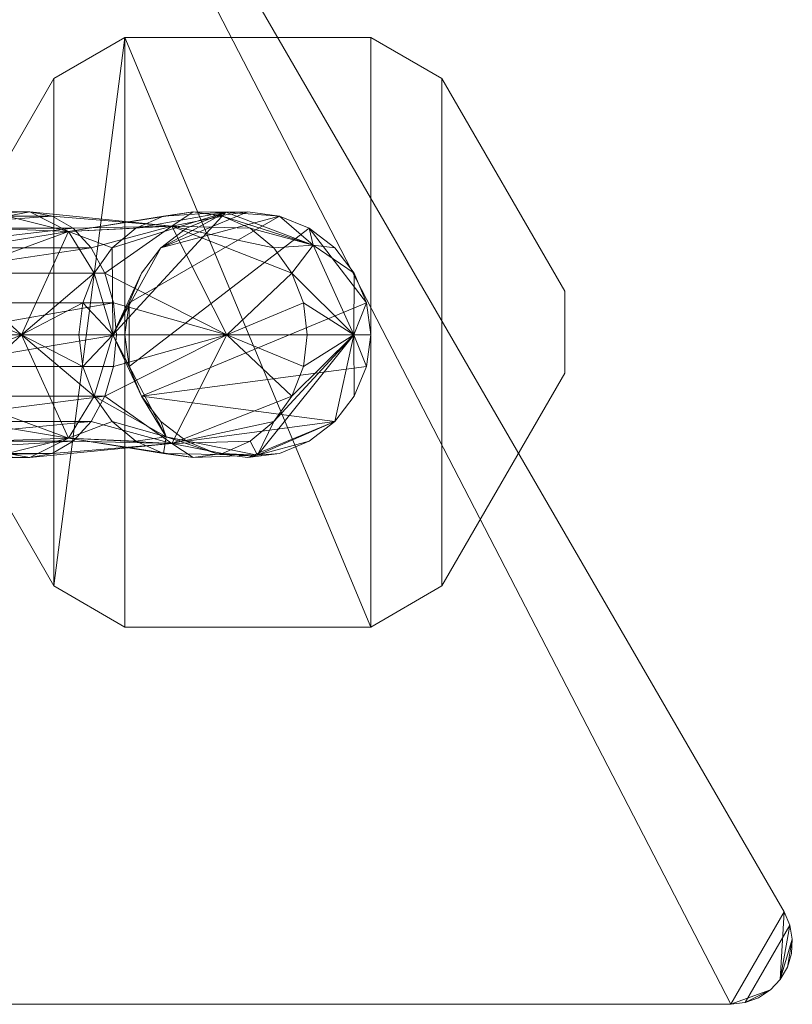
# Model space of a CAD drawing. Header units: millimetres. Extents: x -54 to 54, y -170 to 38.
# Tile 19 of 20: x 23 to 54, y -33 to 7. Entities that reach past the tile are written whole.
import ezdxf

# ---------------------------------------------------------------- set-up
doc = ezdxf.new("R2010")
doc.units = ezdxf.units.MM
doc.layers.add('M-520-M_DRAINAGE_FW', color=2, linetype='Continuous', lineweight=30)

# ---------------------------------------------------------------- blocks, each defined once
blk = doc.blocks.new('FFAS1302-101500BF0 - Acacia Evolution Extended Basin Mixer with Pop-up Drain-3555-3D View 1')
at = {"layer": 'M-520-M_DRAINAGE_FW', "lineweight": 9}
mesh = blk.add_polyface(dxfattribs=at)
corners = [(53.821, -29.214, -35), (15.738, 36.528, -35), (15.42, 36.941, -35), (15.006, 37.258, -35), (14.524, 37.457, -35), (14.007, 37.525, -35), (-14.019, 37.525, -35), (-14.531, 37.458, -35), (-15.008, 37.26, -35), (-15.417, 36.947, -35), (-15.732, 36.538, -35), (-53.821, -29.214, -35), (-54.053, -29.748, -35), (-54.154, -30.321, -35), (-54.121, -30.902, -35), (-53.955, -31.46, -35), (-53.664, -31.964, -35), (-53.265, -32.388, -35), (-52.779, -32.708, -35), (-52.232, -32.907, -35), (-51.654, -32.975, -35), (51.654, -32.975, -35), (52.232, -32.907, -35), (52.779, -32.708, -35), (53.265, -32.388, -35), (53.664, -31.964, -35), (53.955, -31.46, -35), (54.121, -30.902, -35), (54.154, -30.321, -35), (54.053, -29.748, -35)]
mesh.append_faces([[corners[k] for k in face] for face in [(28, 25, 26, 27)]], dxfattribs={"vtx0": -1})
mesh.append_faces([[corners[k] for k in face] for face in [(1, 20, 21, 0)]], dxfattribs={"vtx0": -1, "vtx2": -1})
mesh.append_faces([[corners[k] for k in face] for face in [(21, 24, 25, 0)]], dxfattribs={"vtx0": -1, "vtx2": -1, "vtx3": -1})
mesh.append_faces([[corners[k] for k in face] for face in [(10, 5, 6, 7)]], dxfattribs={"vtx0": -1, "vtx3": -1})
mesh.append_faces([[corners[k] for k in face] for face in [(9, 10, 7, 8)]], dxfattribs={"vtx1": -1})
mesh.append_faces([[corners[k] for k in face] for face in [(29, 0, 25, 28), (16, 17, 20, 15)]], dxfattribs={"vtx1": -1, "vtx2": -1})
mesh.append_faces([[corners[k] for k in face] for face in [(1, 2, 5, 10), (14, 15, 20, 11), (10, 11, 20, 1)]], dxfattribs={"vtx1": -1, "vtx2": -1, "vtx3": -1})
mesh.append_faces([[corners[k] for k in face] for face in [(22, 23, 24, 21), (18, 19, 20, 17), (12, 13, 14, 11)]], dxfattribs={"vtx2": -1})
mesh.append_faces([[corners[k] for k in face] for face in [(2, 3, 4, 5)]], dxfattribs={"vtx3": -1})
mesh = blk.add_polyface(dxfattribs=at)
corners = [(53.821, -29.214, -40.135), (54.053, -29.748, -40.135), (54.154, -30.321, -40.135), (54.121, -30.902, -40.135), (53.955, -31.46, -40.135), (53.664, -31.964, -40.135), (53.265, -32.388, -40.135), (52.779, -32.708, -40.135), (52.232, -32.907, -40.135), (51.654, -32.975, -40.135), (-51.654, -32.975, -40.135), (-52.232, -32.907, -40.135), (-52.779, -32.708, -40.135), (-53.265, -32.388, -40.135), (-53.664, -31.964, -40.135), (-53.955, -31.46, -40.135), (-54.121, -30.902, -40.135), (-54.154, -30.321, -40.135), (-54.053, -29.748, -40.135), (-53.821, -29.214, -40.135), (-15.732, 36.538, -40.135), (-15.417, 36.947, -40.135), (-15.008, 37.26, -40.135), (-14.531, 37.458, -40.135), (-14.019, 37.525, -40.135), (14.007, 37.525, -40.135), (14.524, 37.457, -40.135), (15.006, 37.258, -40.135), (15.42, 36.941, -40.135), (15.738, 36.528, -40.135)]
mesh.append_faces([[corners[k] for k in face] for face in [(10, 20, 29, 9)]], dxfattribs={"vtx0": -1, "vtx1": -1, "vtx2": -1})
mesh.append_faces([[corners[k] for k in face] for face in [(8, 1, 5, 6)]], dxfattribs={"vtx0": -1, "vtx1": -1, "vtx3": -1})
mesh.append_faces([[corners[k] for k in face] for face in [(9, 0, 1, 8), (5, 1, 2, 4), (10, 13, 14)]], dxfattribs={"vtx0": -1, "vtx2": -1})
mesh.append_faces([[corners[k] for k in face] for face in [(23, 24, 21, 22), (28, 29, 26, 27), (7, 8, 6)]], dxfattribs={"vtx1": -1})
mesh.append_faces([[corners[k] for k in face] for face in [(15, 16, 10, 14), (29, 0, 9)]], dxfattribs={"vtx1": -1, "vtx2": -1})
mesh.append_faces([[corners[k] for k in face] for face in [(25, 26, 29, 20), (19, 20, 10, 16)]], dxfattribs={"vtx1": -1, "vtx2": -1, "vtx3": -1})
mesh.append_faces([[corners[k] for k in face] for face in [(24, 25, 20, 21)]], dxfattribs={"vtx1": -1, "vtx3": -1})
mesh.append_faces([[corners[k] for k in face] for face in [(2, 3, 4)]], dxfattribs={"vtx2": -1})
mesh.append_faces([[corners[k] for k in face] for face in [(16, 17, 18, 19), (10, 11, 12, 13)]], dxfattribs={"vtx3": -1})
mesh = blk.add_polyface(dxfattribs=at)
corners = [(15.738, 36.528, -35), (53.821, -29.214, -35), (53.821, -29.214, -40.135), (15.738, 36.528, -40.135)]
mesh.append_faces([[corners[k] for k in face] for face in [(3, 0, 1, 2)]])
mesh = blk.add_polyface(dxfattribs=at)
corners = [(-37, 6.376, -135.548), (-39.893, 4.706, -135.548), (-44.892, -3.952, -135.548), (-44.892, -7.292, -135.548), (-39.893, -15.951, -135.548), (-37, -17.621, -135.548), (-27, -17.621, -135.548), (-24.107, -15.951, -135.548), (-19.108, -7.292, -135.548), (-19.108, -3.952, -135.548), (-24.107, 4.706, -135.548), (-27, 6.376, -135.548), (37, 6.376, -135.548), (27, 6.376, -135.548), (24.107, 4.706, -135.548), (19.108, -3.952, -135.548), (19.108, -7.292, -135.548), (24.107, -15.951, -135.548), (27, -17.621, -135.548), (37, -17.621, -135.548), (39.893, -15.951, -135.548), (44.892, -7.292, -135.548), (44.892, -3.952, -135.548), (39.893, 4.706, -135.548)]
mesh.append_faces([[corners[k] for k in face] for face in [(4, 1, 2, 3), (17, 14, 15, 16)]], dxfattribs={"vtx0": -1})
mesh.append_faces([[corners[k] for k in face] for face in [(7, 10, 11, 6), (1, 4, 5, 0), (19, 12, 13, 18)]], dxfattribs={"vtx0": -1, "vtx2": -1})
mesh.append_faces([[corners[k] for k in face] for face in [(11, 0, 5, 6), (19, 20, 23, 12), (17, 18, 13, 14)]], dxfattribs={"vtx1": -1, "vtx3": -1})
mesh.append_faces([[corners[k] for k in face] for face in [(7, 8, 9, 10), (20, 21, 22, 23)]], dxfattribs={"vtx3": -1})
mesh = blk.add_polyface(dxfattribs=at)
corners = [(-37, 6.376, -148.2), (-27, 6.376, -148.2), (-24.107, 4.706, -148.2), (-19.108, -3.952, -148.2), (-19.108, -7.292, -148.2), (-24.107, -15.951, -148.2), (-27, -17.621, -148.2), (-37, -17.621, -148.2), (-39.893, -15.951, -148.2), (-44.892, -7.292, -148.2), (-44.892, -3.952, -148.2), (-39.893, 4.706, -148.2), (37, 6.376, -148.2), (39.893, 4.706, -148.2), (44.892, -3.952, -148.2), (44.892, -7.292, -148.2), (39.893, -15.951, -148.2), (37, -17.621, -148.2), (27, -17.621, -148.2), (24.107, -15.951, -148.2), (19.108, -7.292, -148.2), (19.108, -3.952, -148.2), (24.107, 4.706, -148.2), (27, 6.376, -148.2)]
mesh.append_faces([[corners[k] for k in face] for face in [(1, 7, 0), (23, 19, 22), (12, 17, 23)]], dxfattribs={"vtx0": -1, "vtx1": -1})
mesh.append_faces([[corners[k] for k in face] for face in [(5, 1, 2), (17, 12, 13, 16)]], dxfattribs={"vtx0": -1, "vtx2": -1})
mesh.append_faces([[corners[k] for k in face] for face in [(6, 7, 1, 5), (18, 19, 23, 17)]], dxfattribs={"vtx1": -1, "vtx2": -1})
mesh.append_faces([[corners[k] for k in face] for face in [(7, 8, 11, 0)]], dxfattribs={"vtx1": -1, "vtx3": -1})
mesh.append_faces([[corners[k] for k in face] for face in [(3, 4, 5, 2), (14, 15, 16, 13)]], dxfattribs={"vtx2": -1})
mesh.append_faces([[corners[k] for k in face] for face in [(8, 9, 10, 11), (19, 20, 21, 22)]], dxfattribs={"vtx3": -1})
mesh = blk.add_polyface(dxfattribs=at)
corners = [(24.107, 4.706, -135.548), (27, 6.376, -135.548), (27, 6.376, -148.2), (24.107, 4.706, -148.2)]
mesh.append_faces([[corners[k] for k in face] for face in [(0, 1, 2, 3)]])
mesh = blk.add_polyface(dxfattribs=at)
corners = [(27, 6.376, -135.548), (37, 6.376, -135.548), (37, 6.376, -148.2), (27, 6.376, -148.2)]
mesh.append_faces([[corners[k] for k in face] for face in [(0, 1, 2, 3)]])
mesh = blk.add_polyface(dxfattribs=at)
corners = [(37, 6.376, -135.548), (39.893, 4.706, -135.548), (39.893, 4.706, -148.2), (37, 6.376, -148.2)]
mesh.append_faces([[corners[k] for k in face] for face in [(0, 1, 2, 3)]])
mesh = blk.add_polyface(dxfattribs=at)
corners = [(19.108, -3.952, -135.548), (24.107, 4.706, -135.548), (24.107, 4.706, -148.2), (19.108, -3.952, -148.2)]
mesh.append_faces([[corners[k] for k in face] for face in [(3, 0, 1, 2)]])
mesh = blk.add_polyface(dxfattribs=at)
corners = [(39.893, 4.706, -135.548), (44.892, -3.952, -135.548), (44.892, -3.952, -148.2), (39.893, 4.706, -148.2)]
mesh.append_faces([[corners[k] for k in face] for face in [(0, 1, 2, 3)]])
mesh = blk.add_polyface(dxfattribs=at)
corners = [(26.66, -5.725, -92.213), (26.539, -4.431, -92.334), (26.186, -3.225, -92.687), (25.624, -2.189, -93.249), (24.892, -1.395, -93.981), (24.039, -0.895, -94.834), (23.124, -0.725, -95.749), (22.209, -0.895, -96.664), (21.357, -1.395, -97.517), (20.624, -2.189, -98.249), (20.063, -3.225, -98.811), (19.709, -4.431, -99.164), (19.589, -5.725, -99.284), (12.05, -5.725, -91.745), (12.17, -4.431, -91.625), (12.523, -3.225, -91.271), (13.085, -2.189, -90.71), (13.817, -1.395, -89.977), (14.67, -0.895, -89.125), (15.585, -0.725, -88.21), (16.5, -0.895, -87.294), (17.353, -1.395, -86.442), (18.085, -2.189, -85.71), (18.647, -3.225, -85.148), (19, -4.431, -84.794), (19.121, -5.725, -84.674)]
mesh.append_faces([[corners[k] for k in face] for face in [(7, 19, 6), (9, 17, 8), (19, 7, 18), (21, 5, 20), (22, 4, 21), (3, 23, 2), (20, 6, 19)]], dxfattribs={"vtx0": -1, "vtx1": -1})
mesh.append_faces([[corners[k] for k in face] for face in [(11, 14, 15, 10), (9, 16, 17), (8, 17, 18), (2, 23, 24, 1), (1, 24, 25), (21, 4, 5)]], dxfattribs={"vtx0": -1, "vtx2": -1})
mesh.append_faces([[corners[k] for k in face] for face in [(0, 1, 25)]], dxfattribs={"vtx1": -1})
mesh.append_faces([[corners[k] for k in face] for face in [(15, 16, 10), (7, 8, 18), (9, 10, 16), (22, 23, 3), (5, 6, 20), (3, 4, 22)]], dxfattribs={"vtx1": -1, "vtx2": -1})
mesh.append_faces([[corners[k] for k in face] for face in [(12, 13, 14, 11)]], dxfattribs={"vtx2": -1})
mesh = blk.add_polyface(dxfattribs=at)
corners = [(26.66, -5.725, -92.213), (31.141, -5.725, -97.713), (34.417, -5.725, -104.005), (34.259, -4.431, -104.068), (33.795, -3.225, -104.252), (33.056, -2.189, -104.546), (32.094, -1.395, -104.929), (30.973, -0.895, -105.374), (29.771, -0.725, -105.852), (28.568, -0.895, -106.33), (27.448, -1.395, -106.776), (26.485, -2.189, -107.158), (25.747, -3.225, -107.452), (25.283, -4.431, -107.636), (25.125, -5.725, -107.699), (22.786, -5.725, -103.209), (19.589, -5.725, -99.284), (19.709, -4.431, -99.164), (20.063, -3.225, -98.811), (20.624, -2.189, -98.249), (21.357, -1.395, -97.517), (22.209, -0.895, -96.664), (23.124, -0.725, -95.749), (24.039, -0.895, -94.834), (24.892, -1.395, -93.981), (25.624, -2.189, -93.249), (26.186, -3.225, -92.687), (26.539, -4.431, -92.334), (28.913, -1.303, -99.178), (24.704, -1.519, -101.947)]
mesh.append_faces([[corners[k] for k in face] for face in [(19, 29, 18), (26, 28, 25)]], dxfattribs={"vtx0": -1, "vtx1": -1})
mesh.append_faces([[corners[k] for k in face] for face in [(29, 12, 15), (28, 8, 29), (1, 4, 28), (28, 29, 22), (1, 28, 26), (29, 15, 18)]], dxfattribs={"vtx0": -1, "vtx1": -1, "vtx2": -1})
mesh.append_faces([[corners[k] for k in face] for face in [(28, 24, 25), (29, 20, 21), (29, 9, 10), (29, 8, 9), (29, 10, 11), (15, 12, 13), (1, 3, 4), (28, 4, 5), (28, 6, 7), (15, 17, 18), (29, 19, 20), (28, 23, 24), (1, 26, 27)]], dxfattribs={"vtx0": -1, "vtx2": -1})
mesh.append_faces([[corners[k] for k in face] for face in [(5, 6, 28), (11, 12, 29), (21, 22, 29), (7, 8, 28), (22, 23, 28)]], dxfattribs={"vtx1": -1, "vtx2": -1})
mesh.append_faces([[corners[k] for k in face] for face in [(1, 2, 3), (13, 14, 15), (15, 16, 17), (27, 0, 1)]], dxfattribs={"vtx2": -1})
mesh = blk.add_polyface(dxfattribs=at)
corners = [(34.417, -5.725, -104.005), (36.316, -5.725, -110.459), (37, -5.725, -117.152), (36.829, -4.431, -117.154), (36.33, -3.225, -117.159), (35.535, -2.189, -117.166), (34.5, -1.395, -117.176), (33.294, -0.895, -117.188), (32, -0.725, -117.2), (30.706, -0.895, -117.212), (29.5, -1.395, -117.224), (28.465, -2.189, -117.234), (27.67, -3.225, -117.241), (27.171, -4.431, -117.246), (27, -5.725, -117.248), (26.504, -5.725, -112.387), (25.125, -5.725, -107.699), (25.283, -4.431, -107.636), (25.747, -3.225, -107.452), (26.485, -2.189, -107.158), (27.448, -1.395, -106.776), (28.568, -0.895, -106.33), (29.771, -0.725, -105.852), (30.973, -0.895, -105.374), (32.094, -1.395, -104.929), (33.056, -2.189, -104.546), (33.795, -3.225, -104.252), (34.259, -4.431, -104.068), (31.105, -0.735, -111.483), (34.659, -2.081, -110.225)]
mesh.append_faces([[corners[k] for k in face] for face in [(23, 28, 22), (10, 28, 9), (7, 29, 6)]], dxfattribs={"vtx0": -1, "vtx1": -1})
mesh.append_faces([[corners[k] for k in face] for face in [(15, 28, 11), (29, 28, 23), (7, 28, 29), (29, 1, 4), (1, 29, 26), (19, 28, 15)]], dxfattribs={"vtx0": -1, "vtx1": -1, "vtx2": -1})
mesh.append_faces([[corners[k] for k in face] for face in [(15, 11, 12), (15, 12, 13), (1, 3, 4), (29, 4, 5), (15, 17, 18), (28, 20, 21), (28, 19, 20), (28, 8, 9), (29, 24, 25), (29, 25, 26), (1, 26, 27)]], dxfattribs={"vtx0": -1, "vtx2": -1})
mesh.append_faces([[corners[k] for k in face] for face in [(7, 8, 28), (10, 11, 28), (5, 6, 29), (18, 19, 15), (21, 22, 28), (23, 24, 29)]], dxfattribs={"vtx1": -1, "vtx2": -1})
mesh.append_faces([[corners[k] for k in face] for face in [(1, 2, 3), (13, 14, 15), (15, 16, 17), (27, 0, 1)]], dxfattribs={"vtx2": -1})
mesh = blk.add_polyface(dxfattribs=at)
corners = [(37, -5.725, -135.548), (36.83, -7.019, -135.548), (36.33, -8.225, -135.548), (35.536, -9.261, -135.548), (34.5, -10.055, -135.548), (33.294, -10.555, -135.548), (32, -10.725, -135.548), (30.706, -10.555, -135.548), (29.5, -10.055, -135.548), (28.464, -9.261, -135.548), (27.67, -8.225, -135.548), (27.17, -7.019, -135.548), (27, -5.725, -135.548), (27.17, -4.431, -135.548), (27.67, -3.225, -135.548), (28.464, -2.189, -135.548), (29.5, -1.395, -135.548), (30.706, -0.895, -135.548), (32, -0.725, -135.548), (33.294, -0.895, -135.548), (34.5, -1.395, -135.548), (35.536, -2.189, -135.548), (36.33, -3.225, -135.548), (36.83, -4.431, -135.548)]
mesh.append_faces([[corners[k] for k in face] for face in [(19, 15, 18), (10, 3, 8, 9)]], dxfattribs={"vtx0": -1, "vtx1": -1})
mesh.append_faces([[corners[k] for k in face] for face in [(20, 23, 10, 11)]], dxfattribs={"vtx0": -1, "vtx1": -1, "vtx3": -1})
mesh.append_faces([[corners[k] for k in face] for face in [(13, 19, 20, 11)]], dxfattribs={"vtx0": -1, "vtx2": -1, "vtx3": -1})
mesh.append_faces([[corners[k] for k in face] for face in [(17, 18, 15, 16), (12, 13, 11)]], dxfattribs={"vtx1": -1})
mesh.append_faces([[corners[k] for k in face] for face in [(13, 14, 15, 19), (23, 0, 1, 10), (6, 7, 8, 3), (1, 2, 3, 10)]], dxfattribs={"vtx2": -1, "vtx3": -1})
mesh.append_faces([[corners[k] for k in face] for face in [(20, 21, 22, 23), (3, 4, 5, 6)]], dxfattribs={"vtx3": -1})
mesh = blk.add_polyface(dxfattribs=at)
corners = [(37, -5.725, -135.548), (36.83, -4.431, -135.548), (36.33, -3.225, -135.548), (35.536, -2.189, -135.548), (34.5, -1.395, -135.548), (33.294, -0.895, -135.548), (32, -0.725, -135.548), (30.706, -0.895, -135.548), (29.5, -1.395, -135.548), (28.464, -2.189, -135.548), (27.67, -3.225, -135.548), (27.17, -4.431, -135.548), (27, -5.725, -135.548), (27, -5.725, -117.248), (27.17, -4.431, -117.246), (27.67, -3.225, -117.241), (28.465, -2.189, -117.234), (29.5, -1.395, -117.224), (30.706, -0.895, -117.212), (32, -0.725, -117.2), (33.294, -0.895, -117.188), (34.5, -1.395, -117.176), (35.535, -2.189, -117.166), (36.33, -3.225, -117.159), (36.83, -4.431, -117.154), (37, -5.725, -117.2)]
mesh.append_faces([[corners[k] for k in face] for face in [(13, 11, 12)]], dxfattribs={"vtx0": -1})
mesh.append_faces([[corners[k] for k in face] for face in [(7, 18, 6), (10, 15, 9), (21, 4, 20), (22, 3, 21), (6, 19, 5), (3, 22, 2)]], dxfattribs={"vtx0": -1, "vtx1": -1})
mesh.append_faces([[corners[k] for k in face] for face in [(14, 10, 11), (17, 7, 8), (1, 23, 24), (1, 24, 25), (20, 4, 5), (5, 19, 20)]], dxfattribs={"vtx0": -1, "vtx2": -1})
mesh.append_faces([[corners[k] for k in face] for face in [(0, 1, 25)]], dxfattribs={"vtx1": -1})
mesh.append_faces([[corners[k] for k in face] for face in [(15, 16, 9), (14, 15, 10), (17, 18, 7), (16, 17, 8), (13, 14, 11), (8, 9, 16), (18, 19, 6), (22, 23, 2), (1, 2, 23), (3, 4, 21)]], dxfattribs={"vtx1": -1, "vtx2": -1})
mesh = blk.add_polyface(dxfattribs=at)
corners = [(44.892, -3.952, -135.548), (44.892, -7.292, -135.548), (44.892, -7.292, -148.2), (44.892, -3.952, -148.2)]
mesh.append_faces([[corners[k] for k in face] for face in [(0, 1, 2, 3)]])
mesh = blk.add_polyface(dxfattribs=at)
corners = [(19.589, -5.725, -99.284), (19.709, -7.019, -99.164), (20.063, -8.225, -98.811), (20.624, -9.261, -98.249), (21.357, -10.055, -97.517), (22.209, -10.555, -96.664), (23.124, -10.725, -95.749), (24.039, -10.555, -94.834), (24.892, -10.055, -93.981), (25.624, -9.261, -93.249), (26.186, -8.225, -92.687), (26.539, -7.019, -92.334), (26.66, -5.725, -92.213), (19.121, -5.725, -84.674), (19, -7.019, -84.794), (18.647, -8.225, -85.148), (18.085, -9.261, -85.71), (17.353, -10.055, -86.442), (16.5, -10.555, -87.294), (15.585, -10.725, -88.21), (14.67, -10.555, -89.125), (13.817, -10.055, -89.977), (13.085, -9.261, -90.71), (12.523, -8.225, -91.271), (12.17, -7.019, -91.625), (12.05, -5.725, -91.745)]
mesh.append_faces([[corners[k] for k in face] for face in [(14, 12, 13), (1, 24, 25, 0)]], dxfattribs={"vtx0": -1})
mesh.append_faces([[corners[k] for k in face] for face in [(7, 19, 6), (9, 17, 8), (19, 7, 18), (21, 5, 20), (22, 4, 21), (3, 23, 2), (20, 6, 19)]], dxfattribs={"vtx0": -1, "vtx1": -1})
mesh.append_faces([[corners[k] for k in face] for face in [(11, 14, 15, 10), (9, 16, 17), (8, 17, 18), (2, 23, 24, 1), (21, 4, 5)]], dxfattribs={"vtx0": -1, "vtx2": -1})
mesh.append_faces([[corners[k] for k in face] for face in [(15, 16, 10), (11, 12, 14), (7, 8, 18), (9, 10, 16), (22, 23, 3), (5, 6, 20), (3, 4, 22)]], dxfattribs={"vtx1": -1, "vtx2": -1})
mesh = blk.add_polyface(dxfattribs=at)
corners = [(19.589, -5.725, -99.284), (22.786, -5.725, -103.209), (25.125, -5.725, -107.699), (25.283, -7.019, -107.636), (25.747, -8.225, -107.452), (26.485, -9.261, -107.158), (27.448, -10.055, -106.776), (28.568, -10.555, -106.33), (29.771, -10.725, -105.852), (30.973, -10.555, -105.374), (32.094, -10.055, -104.929), (33.056, -9.261, -104.546), (33.795, -8.225, -104.252), (34.259, -7.019, -104.068), (34.417, -5.725, -104.005), (31.141, -5.725, -97.713), (26.66, -5.725, -92.213), (26.539, -7.019, -92.334), (26.186, -8.225, -92.687), (25.624, -9.261, -93.249), (24.892, -10.055, -93.981), (24.039, -10.555, -94.834), (23.124, -10.725, -95.749), (22.209, -10.555, -96.664), (21.357, -10.055, -97.517), (20.624, -9.261, -98.249), (20.063, -8.225, -98.811), (19.709, -7.019, -99.164), (28.913, -10.147, -99.178), (24.704, -9.931, -101.947)]
mesh.append_faces([[corners[k] for k in face] for face in [(9, 28, 8), (12, 28, 11), (5, 29, 4), (8, 29, 7), (22, 28, 21), (19, 28, 18), (26, 29, 25), (24, 29, 23)]], dxfattribs={"vtx0": -1, "vtx1": -1})
mesh.append_faces([[corners[k] for k in face] for face in [(28, 12, 15), (8, 28, 29), (1, 4, 29), (28, 22, 29), (1, 29, 26), (28, 15, 18)]], dxfattribs={"vtx0": -1, "vtx1": -1, "vtx2": -1})
mesh.append_faces([[corners[k] for k in face] for face in [(15, 12, 13), (28, 10, 11), (29, 5, 6), (28, 19, 20), (29, 6, 7)]], dxfattribs={"vtx0": -1, "vtx2": -1})
mesh.append_faces([[corners[k] for k in face] for face in [(16, 17, 15), (0, 1, 27)]], dxfattribs={"vtx1": -1})
mesh.append_faces([[corners[k] for k in face] for face in [(20, 21, 28), (9, 10, 28), (24, 25, 29), (3, 4, 1), (22, 23, 29), (17, 18, 15), (26, 27, 1)]], dxfattribs={"vtx1": -1, "vtx2": -1})
mesh.append_faces([[corners[k] for k in face] for face in [(1, 2, 3), (13, 14, 15)]], dxfattribs={"vtx2": -1})
mesh = blk.add_polyface(dxfattribs=at)
corners = [(25.125, -5.725, -107.699), (26.504, -5.725, -112.387), (27, -5.725, -117.248), (27.171, -7.019, -117.246), (27.67, -8.225, -117.241), (28.465, -9.261, -117.234), (29.5, -10.055, -117.224), (30.706, -10.555, -117.212), (32, -10.725, -117.2), (33.294, -10.555, -117.188), (34.5, -10.055, -117.176), (35.535, -9.261, -117.166), (36.33, -8.225, -117.159), (36.829, -7.019, -117.154), (37, -5.725, -117.152), (36.316, -5.725, -110.459), (34.417, -5.725, -104.005), (34.259, -7.019, -104.068), (33.795, -8.225, -104.252), (33.056, -9.261, -104.546), (32.094, -10.055, -104.929), (30.973, -10.555, -105.374), (29.771, -10.725, -105.852), (28.568, -10.555, -106.33), (27.448, -10.055, -106.776), (26.485, -9.261, -107.158), (25.747, -8.225, -107.452), (25.283, -7.019, -107.636), (32.391, -10.624, -111.23), (28.682, -9.881, -111.959)]
mesh.append_faces([[corners[k] for k in face] for face in [(10, 28, 9), (5, 29, 4), (21, 28, 20), (23, 28, 22), (24, 29, 23)]], dxfattribs={"vtx0": -1, "vtx1": -1})
mesh.append_faces([[corners[k] for k in face] for face in [(11, 15, 28), (1, 4, 29), (7, 28, 29), (29, 28, 23), (1, 29, 26), (19, 28, 15)]], dxfattribs={"vtx0": -1, "vtx1": -1, "vtx2": -1})
mesh.append_faces([[corners[k] for k in face] for face in [(15, 12, 13), (15, 11, 12), (28, 8, 9), (28, 7, 8), (28, 10, 11), (29, 6, 7), (29, 5, 6), (28, 19, 20), (29, 24, 25)]], dxfattribs={"vtx0": -1, "vtx2": -1})
mesh.append_faces([[corners[k] for k in face] for face in [(16, 17, 15), (0, 1, 27)]], dxfattribs={"vtx1": -1})
mesh.append_faces([[corners[k] for k in face] for face in [(21, 22, 28), (3, 4, 1), (25, 26, 29), (18, 19, 15), (17, 18, 15), (26, 27, 1)]], dxfattribs={"vtx1": -1, "vtx2": -1})
mesh.append_faces([[corners[k] for k in face] for face in [(1, 2, 3), (13, 14, 15)]], dxfattribs={"vtx2": -1})
mesh = blk.add_polyface(dxfattribs=at)
corners = [(27, -5.725, -135.548), (27.17, -7.019, -135.548), (27.67, -8.225, -135.548), (28.464, -9.261, -135.548), (29.5, -10.055, -135.548), (30.706, -10.555, -135.548), (32, -10.725, -135.548), (33.294, -10.555, -135.548), (34.5, -10.055, -135.548), (35.536, -9.261, -135.548), (36.33, -8.225, -135.548), (36.83, -7.019, -135.548), (37, -5.725, -135.548), (37, -5.725, -117.152), (36.83, -7.019, -117.154), (36.33, -8.225, -117.159), (35.535, -9.261, -117.166), (34.5, -10.055, -117.176), (33.294, -10.555, -117.188), (32, -10.725, -117.2), (30.706, -10.555, -117.212), (29.5, -10.055, -117.224), (28.465, -9.261, -117.234), (27.67, -8.225, -117.241), (27.17, -7.019, -117.246), (27, -5.725, -117.2)]
mesh.append_faces([[corners[k] for k in face] for face in [(15, 11, 14), (7, 19, 6), (9, 17, 8), (19, 7, 18), (3, 23, 2), (20, 6, 19)]], dxfattribs={"vtx0": -1, "vtx1": -1})
mesh.append_faces([[corners[k] for k in face] for face in [(9, 16, 17), (8, 17, 18), (15, 10, 11), (21, 4, 5)]], dxfattribs={"vtx0": -1, "vtx2": -1})
mesh.append_faces([[corners[k] for k in face] for face in [(15, 16, 10), (11, 12, 14), (7, 8, 18), (9, 10, 16), (21, 22, 4), (20, 21, 5), (23, 24, 2), (22, 23, 3), (5, 6, 20), (1, 2, 24), (3, 4, 22), (0, 1, 24)]], dxfattribs={"vtx1": -1, "vtx2": -1})
mesh.append_faces([[corners[k] for k in face] for face in [(12, 13, 14), (24, 25, 0)]], dxfattribs={"vtx2": -1})
mesh = blk.add_polyface(dxfattribs=at)
corners = [(24.107, -15.951, -135.548), (19.108, -7.292, -135.548), (19.108, -7.292, -148.2), (24.107, -15.951, -148.2)]
mesh.append_faces([[corners[k] for k in face] for face in [(0, 1, 2, 3)]])
mesh = blk.add_polyface(dxfattribs=at)
corners = [(44.892, -7.292, -135.548), (39.893, -15.951, -135.548), (39.893, -15.951, -148.2), (44.892, -7.292, -148.2)]
mesh.append_faces([[corners[k] for k in face] for face in [(0, 1, 2, 3)]])
mesh = blk.add_polyface(dxfattribs=at)
corners = [(27, -17.621, -135.548), (24.107, -15.951, -135.548), (24.107, -15.951, -148.2), (27, -17.621, -148.2)]
mesh.append_faces([[corners[k] for k in face] for face in [(0, 1, 2, 3)]])
mesh = blk.add_polyface(dxfattribs=at)
corners = [(39.893, -15.951, -135.548), (37, -17.621, -135.548), (37, -17.621, -148.2), (39.893, -15.951, -148.2)]
mesh.append_faces([[corners[k] for k in face] for face in [(3, 0, 1, 2)]])
mesh = blk.add_polyface(dxfattribs=at)
corners = [(37, -17.621, -135.548), (27, -17.621, -135.548), (27, -17.621, -148.2), (37, -17.621, -148.2)]
mesh.append_faces([[corners[k] for k in face] for face in [(0, 1, 2, 3)]])
mesh = blk.add_polyface(dxfattribs=at)
corners = [(53.821, -29.214, -35), (54.053, -29.748, -35), (54.154, -30.321, -35), (54.121, -30.902, -35), (53.955, -31.46, -35), (53.664, -31.964, -35), (53.265, -32.388, -35), (52.779, -32.708, -35), (52.232, -32.907, -35), (51.654, -32.975, -35), (51.654, -32.975, -40.135), (52.232, -32.907, -40.135), (52.779, -32.708, -40.135), (53.265, -32.388, -40.135), (53.664, -31.964, -40.135), (53.955, -31.46, -40.135), (54.121, -30.902, -40.135), (54.154, -30.321, -40.135), (54.053, -29.748, -40.135), (53.821, -29.214, -40.135)]
mesh.append_faces([[corners[k] for k in face] for face in [(10, 11, 8, 9)]], dxfattribs={"vtx1": -1})
mesh.append_faces([[corners[k] for k in face] for face in [(12, 13, 6, 7), (11, 12, 7, 8), (13, 14, 5, 6), (4, 5, 14, 15), (15, 16, 3, 4), (17, 18, 1, 2), (16, 17, 2, 3)]], dxfattribs={"vtx1": -1, "vtx3": -1})
mesh.append_faces([[corners[k] for k in face] for face in [(18, 19, 0, 1)]], dxfattribs={"vtx3": -1})
mesh = blk.add_polyface(dxfattribs=at)
corners = [(51.654, -32.975, -35), (-51.654, -32.975, -35), (-51.654, -32.975, -40.135), (51.654, -32.975, -40.135)]
mesh.append_faces([[corners[k] for k in face] for face in [(3, 0, 1, 2)]])

msp = doc.modelspace()

# ---------------------------------------------------------------- block references
at = {"layer": 'M-520-M_DRAINAGE_FW', "lineweight": 9}
msp.add_blockref('FFAS1302-101500BF0 - Acacia Evolution Extended Basin Mixer with Pop-up Drain-3555-3D View 1', (0, 0), dxfattribs=at)

doc.saveas('drawing.dxf')
